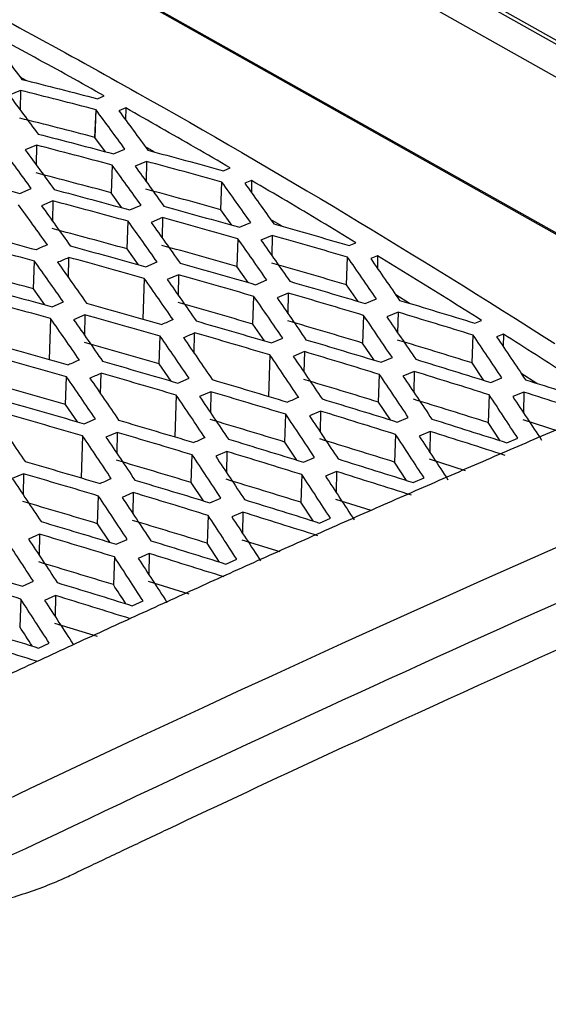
# Model space of a CAD drawing. Header units: millimetres. Extents: x -0.44 to 1.31, y -0.87 to 1.29.
# Tile 105 of 182: x 1.0815 to 1.0984, y -0.4885 to -0.4572. Entities that reach past the tile are written whole.
import ezdxf

# ---------------------------------------------------------------- set-up
doc = ezdxf.new("R2010")
doc.units = ezdxf.units.MM

msp = doc.modelspace()

# ---------------------------------------------------------------- linework, layer by layer
at = {"color": 7, "linetype": 'Continuous', "lineweight": 25}
for p, q in [((1.070016, -0.442979), (1.100978, -0.460377)), ((1.099871, -0.458711), (1.073297, -0.443779)), ((1.100098, -0.458715), (1.073525, -0.443783)), ((1.099192, -0.464331), (1.071582, -0.448817)), ((1.072055, -0.449119), (1.098636, -0.464056)), ((1.081746, -0.459152), (1.081563, -0.459052)), ((1.081567, -0.459467), (1.081206, -0.459618)), ((1.081567, -0.459467), (1.081556, -0.460087)), ((1.084015, -0.459732), (1.084233, -0.459642)), ((1.084916, -0.460026), (1.084699, -0.460116)), ((1.084916, -0.460026), (1.084913, -0.460408)), ((1.08397, -0.460084), (1.083936, -0.460962)), ((1.08397, -0.460084), (1.083937, -0.460963)), ((1.083937, -0.460963), (1.083971, -0.460085)), ((1.084272, -0.461418), (1.083937, -0.460963)), ((1.082082, -0.461209), (1.081721, -0.461361)), ((1.082082, -0.461209), (1.08207, -0.461839)), ((1.085822, -0.461424), (1.085542, -0.461265)), ((1.08453, -0.461485), (1.084891, -0.461335)), ((1.084484, -0.461842), (1.08445, -0.462721)), ((1.085573, -0.461726), (1.085212, -0.461876)), ((1.085573, -0.461726), (1.085561, -0.46236)), ((1.08802, -0.46202), (1.088237, -0.46193)), ((1.08794, -0.463259), (1.087974, -0.462381)), ((1.08892, -0.46233), (1.088703, -0.46242)), ((1.08892, -0.46233), (1.088916, -0.46272)), ((1.081552, -0.462741), (1.081913, -0.462587)), ((1.084796, -0.463199), (1.08445, -0.462721)), ((1.082595, -0.462978), (1.082234, -0.463132)), ((1.082595, -0.462978), (1.082583, -0.463617)), ((1.085042, -0.463266), (1.085403, -0.463114)), ((1.088291, -0.463751), (1.08794, -0.463259)), ((1.084962, -0.464507), (1.084996, -0.463628)), ((1.086085, -0.463513), (1.085725, -0.463665)), ((1.086085, -0.463513), (1.086073, -0.464155)), ((1.088532, -0.463818), (1.088891, -0.463668)), ((1.089886, -0.463785), (1.089523, -0.46357)), ((1.089575, -0.464076), (1.089216, -0.464226)), ((1.089575, -0.464076), (1.089563, -0.464721)), ((1.088485, -0.464184), (1.088451, -0.465063)), ((1.092021, -0.464398), (1.092237, -0.464309)), ((1.085318, -0.465008), (1.084962, -0.464507)), ((1.092923, -0.464726), (1.092707, -0.464815)), ((1.092923, -0.464726), (1.092919, -0.465122)), ((1.081984, -0.465775), (1.082017, -0.464896)), ((1.083095, -0.465422), (1.083107, -0.464776)), ((1.085554, -0.465073), (1.085913, -0.464921)), ((1.088811, -0.465577), (1.088451, -0.465063)), ((1.091939, -0.465648), (1.091972, -0.464769)), ((1.086597, -0.465329), (1.086238, -0.465481)), ((1.086597, -0.465329), (1.086585, -0.465977)), ((1.085507, -0.465442), (1.085457, -0.466736)), ((1.089043, -0.465643), (1.089401, -0.465493)), ((1.092304, -0.466174), (1.091939, -0.465648)), ((1.082344, -0.466285), (1.081984, -0.465775)), ((1.090087, -0.46591), (1.089729, -0.46606)), ((1.090087, -0.46591), (1.090074, -0.46656)), ((1.093941, -0.466237), (1.093506, -0.46597)), ((1.082575, -0.466348), (1.082934, -0.466193)), ((1.088961, -0.466895), (1.088995, -0.466016)), ((1.092531, -0.466241), (1.092887, -0.466092)), ((1.083619, -0.466602), (1.08326, -0.466756)), ((1.083619, -0.466602), (1.083606, -0.467254)), ((1.092482, -0.466619), (1.092448, -0.467498)), ((1.093575, -0.466519), (1.09322, -0.466668)), ((1.093575, -0.466519), (1.093563, -0.467171)), ((1.082528, -0.46672), (1.082478, -0.468022)), ((1.089331, -0.467431), (1.088961, -0.466895)), ((1.096019, -0.466866), (1.096233, -0.466778)), ((1.087096, -0.467827), (1.087108, -0.467173)), ((1.095934, -0.468129), (1.095968, -0.467249)), ((1.096925, -0.467215), (1.096711, -0.467303)), ((1.096925, -0.467215), (1.096921, -0.467615)), ((1.085982, -0.468163), (1.086016, -0.467284)), ((1.089553, -0.467496), (1.089909, -0.467345)), ((1.092821, -0.468045), (1.092448, -0.467498)), ((1.089504, -0.467876), (1.089453, -0.469194)), ((1.090597, -0.467772), (1.090242, -0.467923)), ((1.090597, -0.467772), (1.090585, -0.468427)), ((1.086357, -0.468708), (1.085982, -0.468163)), ((1.093041, -0.468111), (1.093395, -0.467963)), ((1.096309, -0.468687), (1.095934, -0.468129)), ((1.084117, -0.469113), (1.08413, -0.468456)), ((1.092956, -0.469376), (1.09299, -0.468497)), ((1.094086, -0.4684), (1.093733, -0.468548)), ((1.094086, -0.4684), (1.094074, -0.469055)), ((1.097988, -0.468779), (1.097492, -0.468463)), ((1.083003, -0.469451), (1.083037, -0.468572)), ((1.086575, -0.468771), (1.08693, -0.468618)), ((1.096529, -0.468754), (1.096879, -0.468608)), ((1.087619, -0.469045), (1.087264, -0.469198)), ((1.087619, -0.469045), (1.087607, -0.469704)), ((1.097574, -0.469056), (1.097225, -0.469202)), ((1.097574, -0.469056), (1.097562, -0.46971)), ((1.08338, -0.470003), (1.083003, -0.469451)), ((1.086525, -0.469154), (1.086474, -0.47048)), ((1.093336, -0.469943), (1.092956, -0.469376)), ((1.096475, -0.469145), (1.096442, -0.470025)), ((1.089978, -0.470644), (1.090011, -0.469764)), ((1.091108, -0.469662), (1.090756, -0.469813)), ((1.091108, -0.469662), (1.091095, -0.470322)), ((1.083596, -0.470065), (1.083951, -0.46991)), ((1.093551, -0.470009), (1.093901, -0.469861)), ((1.096822, -0.470602), (1.096442, -0.470025)), ((1.098697, -0.470308), (1.097557, -0.469941)), ((1.08464, -0.470338), (1.084287, -0.470493)), ((1.08464, -0.470338), (1.084628, -0.471)), ((1.094596, -0.470308), (1.094247, -0.470456)), ((1.094596, -0.470308), (1.094584, -0.470967)), ((1.083545, -0.470452), (1.083494, -0.471785)), ((1.090362, -0.47122), (1.089978, -0.470644)), ((1.093497, -0.470403), (1.093463, -0.471283)), ((1.097037, -0.47067), (1.097385, -0.470524)), ((1.088129, -0.470945), (1.087778, -0.471098)), ((1.088129, -0.470945), (1.088117, -0.471608)), ((1.086998, -0.471932), (1.087032, -0.471052)), ((1.090572, -0.471284), (1.090922, -0.471133)), ((1.093848, -0.471868), (1.093463, -0.471283)), ((1.095721, -0.471558), (1.094579, -0.471194)), ((1.091618, -0.471581), (1.091269, -0.471731)), ((1.091618, -0.471581), (1.091605, -0.472243)), ((1.081661, -0.471652), (1.081309, -0.471809)), ((1.081661, -0.471652), (1.081649, -0.472315)), ((1.087387, -0.472516), (1.086998, -0.471932)), ((1.090518, -0.471681), (1.090485, -0.472561)), ((1.094059, -0.471935), (1.094406, -0.471786)), ((1.085151, -0.472249), (1.0848, -0.472404)), ((1.085151, -0.472249), (1.085138, -0.472913)), ((1.084018, -0.473241), (1.084052, -0.472361)), ((1.087593, -0.472579), (1.087943, -0.472426)), ((1.090873, -0.473154), (1.090485, -0.472561)), ((1.092718, -0.472821), (1.091601, -0.472467)), ((1.088639, -0.472874), (1.088291, -0.473027)), ((1.088639, -0.472874), (1.088626, -0.473539)), ((1.087539, -0.472979), (1.087505, -0.473859)), ((1.09108, -0.473219), (1.091427, -0.473069)), ((1.08441, -0.473831), (1.084018, -0.473241)), ((1.082171, -0.473573), (1.081822, -0.473729)), ((1.082171, -0.473573), (1.082159, -0.474238)), ((1.084614, -0.473893), (1.084962, -0.473738)), ((1.089826, -0.474139), (1.088622, -0.47376)), ((1.087897, -0.47446), (1.087505, -0.473859)), ((1.084558, -0.474297), (1.084524, -0.475178)), ((1.08566, -0.474188), (1.085313, -0.474342)), ((1.08566, -0.474188), (1.085647, -0.474854)), ((1.088101, -0.474524), (1.088447, -0.474371)), ((1.081633, -0.475227), (1.08198, -0.475071)), ((1.086934, -0.475478), (1.085643, -0.475074)), ((1.081577, -0.475636), (1.081543, -0.476516)), ((1.082681, -0.475522), (1.082335, -0.475678)), ((1.082681, -0.475522), (1.082668, -0.476189)), ((1.085121, -0.475848), (1.085466, -0.475694)), ((1.084017, -0.476828), (1.082664, -0.476408)), ((1.082141, -0.477192), (1.082484, -0.477036))]:
    msp.add_line(p, q, dxfattribs=at)
msp.add_arc((1.372289, -1.10781), 0.669973, 109.879356, 115.571819, dxfattribs=at)
for points, knots in [([(1.220002, -0.433911), (1.196939, -0.43888), (1.173615, -0.445461), (1.126734, -0.461765), (1.103176, -0.471488), (1.079648, -0.482721)], [0, 0, 0, 0, 0.5, 0.5, 1, 1, 1, 1]), ([(1.126236, -0.457325), (1.125796, -0.45704), (1.124917, -0.456471), (1.123598, -0.455628), (1.122278, -0.454792), (1.120958, -0.453964), (1.119638, -0.453144), (1.118318, -0.452331), (1.116998, -0.451526), (1.115677, -0.450729), (1.114357, -0.44994), (1.113036, -0.449158), (1.111715, -0.448384), (1.110394, -0.447618), (1.109073, -0.44686), (1.107751, -0.44611), (1.106429, -0.445367), (1.105108, -0.444632), (1.103785, -0.443905), (1.102463, -0.443186), (1.101141, -0.442474), (1.099818, -0.44177), (1.098496, -0.441074), (1.097173, -0.440386), (1.09585, -0.439706), (1.094526, -0.439033), (1.093203, -0.438368), (1.091879, -0.437711), (1.090555, -0.437062), (1.089231, -0.436419), (1.088349, -0.435998), (1.087908, -0.435787)], [0, 0, 0, 0, 0.034527, 0.069044, 0.103552, 0.138053, 0.172546, 0.207033, 0.241513, 0.275989, 0.31046, 0.344927, 0.379391, 0.413852, 0.448312, 0.482771, 0.517229, 0.551688, 0.586148, 0.620609, 0.655073, 0.68954, 0.724011, 0.758487, 0.792967, 0.827454, 0.861947, 0.896448, 0.930956, 0.965473, 1, 1, 1, 1]), ([(1.071977, -0.452576), (1.074194, -0.453651), (1.076411, -0.45477), (1.080847, -0.457092), (1.083065, -0.458296), (1.089713, -0.462031), (1.094139, -0.464688), (1.098558, -0.467512)], [0, 0, 0, 0, 0.25, 0.25, 0.5, 0.5, 1, 1, 1, 1]), ([(1.092751, -0.453468), (1.093228, -0.45374), (1.094181, -0.454284), (1.095611, -0.455109), (1.09704, -0.455943), (1.098469, -0.456784), (1.099898, -0.457634), (1.101327, -0.458491), (1.102279, -0.459069), (1.102755, -0.459359)], [0, 0, 0, 0, 0.142841, 0.285682, 0.428528, 0.571379, 0.71424, 0.857113, 1, 1, 1, 1]), ([(1.146052, -0.456661), (1.140704, -0.458582), (1.135351, -0.460584), (1.124638, -0.46475), (1.119277, -0.466914), (1.103191, -0.473645), (1.092459, -0.478452), (1.081731, -0.483574)], [0, 0, 0, 0, 0.25, 0.25, 0.5, 0.5, 1, 1, 1, 1]), ([(1.06087, -0.488072), (1.061959, -0.487918), (1.064157, -0.487608), (1.067484, -0.487149), (1.070869, -0.48669), (1.074265, -0.48624), (1.076812, -0.485908), (1.078351, -0.485712), (1.078909, -0.48564), (1.079729, -0.485511), (1.080926, -0.485254), (1.082149, -0.484856), (1.082895, -0.484543), (1.08323, -0.484384), (1.083443, -0.484282), (1.083799, -0.484113), (1.084317, -0.483866), (1.084955, -0.483563), (1.085594, -0.483261), (1.087724, -0.482254), (1.094752, -0.478971), (1.102932, -0.475303), (1.110768, -0.471928), (1.114856, -0.470199), (1.118943, -0.4685), (1.12303, -0.466832), (1.127115, -0.465195), (1.131199, -0.46359), (1.135282, -0.462015), (1.139363, -0.460473), (1.143442, -0.45896), (1.14616, -0.457977), (1.147519, -0.457486)], [0, 0, 0, 0, 0.030446, 0.061437, 0.092974, 0.125056, 0.156321, 0.164137, 0.168038, 0.171917, 0.187328, 0.202868, 0.210653, 0.213204, 0.215118, 0.218468, 0.226284, 0.2341, 0.241916, 0.249732, 0.312266, 0.499829, 0.549846, 0.599863, 0.64988, 0.699897, 0.749914, 0.799931, 0.849949, 0.899966, 0.949983, 1, 1, 1, 1]), ([(1.084233, -0.459642), (1.083864, -0.459436), (1.083126, -0.459024), (1.082018, -0.458414), (1.08128, -0.458014), (1.080911, -0.457813)], [0, 0, 0, 0, 0.333244, 0.666574, 1, 1, 1, 1]), ([(1.080693, -0.457904), (1.080847, -0.458105), (1.081153, -0.458507), (1.08146, -0.458914), (1.081613, -0.459118)], [0, 0, 0, 0, 0.5002393, 1, 1, 1, 1]), ([(1.081613, -0.459118), (1.082013, -0.459219), (1.082814, -0.459422), (1.083615, -0.459629), (1.084015, -0.459732)], [0, 0, 0, 0, 0.500084, 1, 1, 1, 1]), ([(1.081206, -0.459618), (1.081359, -0.459822), (1.081666, -0.460232), (1.081973, -0.460647), (1.082126, -0.460854)], [0, 0, 0, 0, 0.498791, 1, 1, 1, 1]), ([(1.083971, -0.460084), (1.083569, -0.45998), (1.082768, -0.459772), (1.081967, -0.459569), (1.081567, -0.459467)], [0, 0, 0, 0, 0.501249, 1, 1, 1, 1]), ([(1.088237, -0.46193), (1.087868, -0.461716), (1.08713, -0.461287), (1.086023, -0.460652), (1.085285, -0.460235), (1.084916, -0.460026)], [0, 0, 0, 0, 0.333425, 0.666756, 1, 1, 1, 1]), ([(1.084891, -0.461335), (1.084738, -0.461126), (1.084431, -0.460706), (1.084125, -0.460292), (1.083971, -0.460084)], [0, 0, 0, 0, 0.498751, 1, 1, 1, 1]), ([(1.084699, -0.460116), (1.084852, -0.460324), (1.085158, -0.460739), (1.085465, -0.461159), (1.085618, -0.461369)], [0, 0, 0, 0, 0.4999161, 1, 1, 1, 1]), ([(1.082127, -0.460855), (1.082528, -0.460959), (1.083329, -0.461167), (1.08413, -0.461379), (1.08453, -0.461485)], [0, 0, 0, 0, 0.501209, 1, 1, 1, 1]), ([(1.084484, -0.461842), (1.084084, -0.461736), (1.083283, -0.461522), (1.082482, -0.461313), (1.082082, -0.461209)], [0, 0, 0, 0, 0.50012, 1, 1, 1, 1]), ([(1.081913, -0.462587), (1.08176, -0.462377), (1.081454, -0.461957), (1.081147, -0.46154), (1.080993, -0.461332)], [0, 0, 0, 0, 0.498742, 1, 1, 1, 1]), ([(1.081721, -0.461361), (1.081874, -0.46157), (1.082181, -0.461986), (1.082487, -0.462408), (1.082641, -0.462619)], [0, 0, 0, 0, 0.499922, 1, 1, 1, 1]), ([(1.085618, -0.461369), (1.086018, -0.461476), (1.086819, -0.461691), (1.087619, -0.461911), (1.08802, -0.46202)], [0, 0, 0, 0, 0.499761, 1, 1, 1, 1]), ([(1.085403, -0.463114), (1.08525, -0.462901), (1.084944, -0.462474), (1.084637, -0.462053), (1.084484, -0.461842)], [0, 0, 0, 0, 0.500202, 1, 1, 1, 1]), ([(1.085212, -0.461876), (1.085365, -0.462088), (1.085671, -0.46251), (1.085978, -0.462937), (1.086131, -0.46315)], [0, 0, 0, 0, 0.499781, 1, 1, 1, 1]), ([(1.087974, -0.462381), (1.087573, -0.46227), (1.086773, -0.46205), (1.085973, -0.461834), (1.085573, -0.461726)], [0, 0, 0, 0, 0.500256, 1, 1, 1, 1]), ([(1.079149, -0.462115), (1.07955, -0.462218), (1.080351, -0.462424), (1.081152, -0.462635), (1.081552, -0.462741)], [0, 0, 0, 0, 0.50126, 1, 1, 1, 1]), ([(1.088891, -0.463668), (1.088738, -0.463452), (1.088432, -0.463021), (1.088126, -0.462594), (1.087974, -0.462381)], [0, 0, 0, 0, 0.500319, 1, 1, 1, 1]), ([(1.088703, -0.46242), (1.088856, -0.462633), (1.089162, -0.463061), (1.089469, -0.463493), (1.089622, -0.463709)], [0, 0, 0, 0, 0.499669, 1, 1, 1, 1]), ([(1.092237, -0.464309), (1.091868, -0.464086), (1.091131, -0.46364), (1.090025, -0.462981), (1.089288, -0.462547), (1.08892, -0.46233)], [0, 0, 0, 0, 0.333531, 0.666861, 1, 1, 1, 1]), ([(1.082641, -0.462619), (1.083041, -0.462725), (1.083841, -0.462939), (1.084642, -0.463156), (1.085042, -0.463266)], [0, 0, 0, 0, 0.499756, 1, 1, 1, 1]), ([(1.082424, -0.464376), (1.082271, -0.464162), (1.081965, -0.463735), (1.081659, -0.463312), (1.081506, -0.4631)], [0, 0, 0, 0, 0.500199, 1, 1, 1, 1]), ([(1.082234, -0.463132), (1.082387, -0.463343), (1.082694, -0.463767), (1.083, -0.464196), (1.083153, -0.46441)], [0, 0, 0, 0, 0.499785, 1, 1, 1, 1]), ([(1.084996, -0.463628), (1.084595, -0.463519), (1.083795, -0.4633), (1.082995, -0.463085), (1.082595, -0.462978)], [0, 0, 0, 0, 0.50026, 1, 1, 1, 1]), ([(1.086131, -0.46315), (1.086531, -0.46326), (1.087331, -0.463481), (1.088131, -0.463706), (1.088532, -0.463818)], [0, 0, 0, 0, 0.499644, 1, 1, 1, 1]), ([(1.085913, -0.464921), (1.08576, -0.464704), (1.085455, -0.464271), (1.085149, -0.463842), (1.084996, -0.463628)], [0, 0, 0, 0, 0.500313, 1, 1, 1, 1]), ([(1.085725, -0.463665), (1.085878, -0.463879), (1.086184, -0.464309), (1.086491, -0.464742), (1.086644, -0.464959)], [0, 0, 0, 0, 0.4996753, 1, 1, 1, 1]), ([(1.088485, -0.464184), (1.088085, -0.464071), (1.087285, -0.463845), (1.086485, -0.463624), (1.086085, -0.463513)], [0, 0, 0, 0, 0.500368, 1, 1, 1, 1]), ([(1.089622, -0.463709), (1.090021, -0.463823), (1.090821, -0.46405), (1.091621, -0.464282), (1.092021, -0.464398)], [0, 0, 0, 0, 0.499562, 1, 1, 1, 1]), ([(1.079663, -0.463889), (1.080063, -0.463994), (1.080863, -0.464206), (1.081663, -0.464422), (1.082064, -0.46453)], [0, 0, 0, 0, 0.499756, 1, 1, 1, 1]), ([(1.091972, -0.464769), (1.091573, -0.464652), (1.090774, -0.464419), (1.089974, -0.46419), (1.089575, -0.464076)], [0, 0, 0, 0, 0.500445, 1, 1, 1, 1]), ([(1.082017, -0.464896), (1.081617, -0.464787), (1.080817, -0.46457), (1.080016, -0.464358), (1.079616, -0.464251)], [0, 0, 0, 0, 0.500259, 1, 1, 1, 1]), ([(1.083153, -0.46441), (1.083553, -0.464519), (1.084353, -0.464738), (1.085153, -0.464961), (1.085554, -0.465073)], [0, 0, 0, 0, 0.499642, 1, 1, 1, 1]), ([(1.089401, -0.465493), (1.089248, -0.465273), (1.088943, -0.464835), (1.088637, -0.464401), (1.088485, -0.464184)], [0, 0, 0, 0, 0.500399, 1, 1, 1, 1]), ([(1.089216, -0.464226), (1.089369, -0.464443), (1.089675, -0.464878), (1.089981, -0.465317), (1.090135, -0.465536)], [0, 0, 0, 0, 0.499594, 1, 1, 1, 1]), ([(1.096233, -0.466778), (1.095865, -0.466547), (1.095129, -0.466085), (1.094026, -0.465401), (1.09329, -0.464951), (1.092923, -0.464726)], [0, 0, 0, 0, 0.333571, 0.666902, 1, 1, 1, 1]), ([(1.073164, -0.481851), (1.073834, -0.481528), (1.075173, -0.480881), (1.077183, -0.479922), (1.079192, -0.478972), (1.081201, -0.478031), (1.08321, -0.477099), (1.085219, -0.476176), (1.087228, -0.475262), (1.089237, -0.474356), (1.091246, -0.47346), (1.093255, -0.472573), (1.095264, -0.471695), (1.097273, -0.470826), (1.099281, -0.469966), (1.10129, -0.469115), (1.103299, -0.468273), (1.105307, -0.46744), (1.107316, -0.466616), (1.109324, -0.465801), (1.110663, -0.465265), (1.111332, -0.464997)], [0, 0, 0, 0, 0.05265, 0.105293, 0.15793, 0.210563, 0.263191, 0.315817, 0.368439, 0.42106, 0.47368, 0.5263, 0.578921, 0.631543, 0.684167, 0.736794, 0.789424, 0.842059, 0.8947, 0.947347, 1, 1, 1, 1]), ([(1.082934, -0.466193), (1.082781, -0.465976), (1.082476, -0.465541), (1.08217, -0.465111), (1.082017, -0.464896)], [0, 0, 0, 0, 0.500312, 1, 1, 1, 1]), ([(1.082747, -0.46493), (1.0829, -0.465145), (1.083206, -0.465576), (1.083513, -0.466012), (1.083666, -0.466229)], [0, 0, 0, 0, 0.499678, 1, 1, 1, 1]), ([(1.085507, -0.465442), (1.085106, -0.46533), (1.084307, -0.465105), (1.083507, -0.464886), (1.083107, -0.464776)], [0, 0, 0, 0, 0.5003682, 1, 1, 1, 1]), ([(1.086644, -0.464959), (1.087044, -0.465072), (1.087843, -0.465298), (1.088643, -0.465528), (1.089043, -0.465643)], [0, 0, 0, 0, 0.499558, 1, 1, 1, 1]), ([(1.092887, -0.466092), (1.092735, -0.46587), (1.09243, -0.465427), (1.092125, -0.464988), (1.091972, -0.464769)], [0, 0, 0, 0, 0.500457, 1, 1, 1, 1]), ([(1.092707, -0.464815), (1.09286, -0.465035), (1.093166, -0.465475), (1.093472, -0.465919), (1.093625, -0.466141)], [0, 0, 0, 0, 0.499541, 1, 1, 1, 1]), ([(1.088995, -0.466016), (1.088595, -0.4659), (1.087796, -0.465669), (1.086996, -0.465442), (1.086597, -0.465329)], [0, 0, 0, 0, 0.500449, 1, 1, 1, 1]), ([(1.080175, -0.46569), (1.080575, -0.465799), (1.081375, -0.466016), (1.082175, -0.466237), (1.082575, -0.466348)], [0, 0, 0, 0, 0.499645, 1, 1, 1, 1]), ([(1.086423, -0.466755), (1.08627, -0.466535), (1.085965, -0.466095), (1.085659, -0.46566), (1.085507, -0.465442)], [0, 0, 0, 0, 0.500395, 1, 1, 1, 1]), ([(1.086238, -0.465481), (1.086391, -0.465699), (1.086697, -0.466135), (1.087003, -0.466576), (1.087157, -0.466796)], [0, 0, 0, 0, 0.499598, 1, 1, 1, 1]), ([(1.090135, -0.465536), (1.090534, -0.465653), (1.091333, -0.465885), (1.092131, -0.466122), (1.092531, -0.466241)], [0, 0, 0, 0, 0.499505, 1, 1, 1, 1]), ([(1.092482, -0.466619), (1.092082, -0.466499), (1.091284, -0.466261), (1.090485, -0.466027), (1.090087, -0.46591)], [0, 0, 0, 0, 0.500497, 1, 1, 1, 1]), ([(1.082528, -0.46672), (1.082128, -0.466609), (1.081328, -0.466386), (1.080528, -0.466168), (1.080129, -0.466059)], [0, 0, 0, 0, 0.5003639, 1, 1, 1, 1]), ([(1.083666, -0.466229), (1.084066, -0.466341), (1.084865, -0.466565), (1.085665, -0.466794), (1.086065, -0.466908)], [0, 0, 0, 0, 0.499559, 1, 1, 1, 1]), ([(1.089909, -0.467345), (1.089757, -0.467122), (1.089452, -0.466677), (1.089147, -0.466236), (1.088995, -0.466016)], [0, 0, 0, 0, 0.50045, 1, 1, 1, 1]), ([(1.089729, -0.46606), (1.089882, -0.466281), (1.090188, -0.466722), (1.090494, -0.467168), (1.090647, -0.467391)], [0, 0, 0, 0, 0.499548, 1, 1, 1, 1]), ([(1.093625, -0.466141), (1.094024, -0.466261), (1.094822, -0.4665), (1.09562, -0.466744), (1.096019, -0.466866)], [0, 0, 0, 0, 0.499484, 1, 1, 1, 1]), ([(1.086016, -0.467284), (1.085616, -0.467169), (1.084817, -0.466939), (1.084018, -0.466714), (1.083619, -0.466602)], [0, 0, 0, 0, 0.500447, 1, 1, 1, 1]), ([(1.093395, -0.467963), (1.093243, -0.467737), (1.092938, -0.467287), (1.092634, -0.466841), (1.092482, -0.466619)], [0, 0, 0, 0, 0.500475, 1, 1, 1, 1]), ([(1.095968, -0.467249), (1.095569, -0.467126), (1.094771, -0.466881), (1.093974, -0.46664), (1.093575, -0.466519)], [0, 0, 0, 0, 0.500512, 1, 1, 1, 1]), ([(1.083443, -0.468038), (1.083291, -0.467817), (1.082986, -0.467375), (1.08268, -0.466938), (1.082528, -0.46672)], [0, 0, 0, 0, 0.500397, 1, 1, 1, 1]), ([(1.08326, -0.466756), (1.083413, -0.466975), (1.083719, -0.467413), (1.084025, -0.467855), (1.084178, -0.468076)], [0, 0, 0, 0, 0.499597, 1, 1, 1, 1]), ([(1.087157, -0.466796), (1.087556, -0.466912), (1.088355, -0.467143), (1.089154, -0.467378), (1.089553, -0.467496)], [0, 0, 0, 0, 0.499503, 1, 1, 1, 1]), ([(1.09322, -0.466668), (1.093373, -0.466891), (1.093679, -0.467337), (1.093984, -0.467788), (1.094137, -0.468014)], [0, 0, 0, 0, 0.499529, 1, 1, 1, 1]), ([(1.089504, -0.467876), (1.089104, -0.467758), (1.088306, -0.467521), (1.087507, -0.467289), (1.087108, -0.467173)], [0, 0, 0, 0, 0.500496, 1, 1, 1, 1]), ([(1.096879, -0.468608), (1.096727, -0.46838), (1.096423, -0.467925), (1.09612, -0.467474), (1.095968, -0.467249)], [0, 0, 0, 0, 0.500469, 1, 1, 1, 1]), ([(1.100053, -0.469225), (1.099705, -0.468999), (1.09901, -0.468547), (1.097968, -0.467877), (1.097272, -0.467435), (1.096925, -0.467215)], [0, 0, 0, 0, 0.333579, 0.66691, 1, 1, 1, 1]), ([(1.080688, -0.467519), (1.081087, -0.46763), (1.081887, -0.467853), (1.082686, -0.468079), (1.083086, -0.468193)], [0, 0, 0, 0, 0.499565, 1, 1, 1, 1]), ([(1.08693, -0.468618), (1.086778, -0.468394), (1.086473, -0.467947), (1.086168, -0.467505), (1.086016, -0.467284)], [0, 0, 0, 0, 0.500449, 1, 1, 1, 1]), ([(1.086751, -0.467325), (1.086904, -0.467547), (1.08721, -0.46799), (1.087516, -0.468437), (1.087669, -0.468661)], [0, 0, 0, 0, 0.499551, 1, 1, 1, 1]), ([(1.090647, -0.467391), (1.091046, -0.46751), (1.091844, -0.467748), (1.092642, -0.46799), (1.093041, -0.468111)], [0, 0, 0, 0, 0.49948, 1, 1, 1, 1]), ([(1.096711, -0.467303), (1.096864, -0.467529), (1.097169, -0.46798), (1.097474, -0.468436), (1.097627, -0.468664)], [0, 0, 0, 0, 0.499537, 1, 1, 1, 1]), ([(1.090417, -0.469225), (1.090264, -0.468999), (1.08996, -0.468547), (1.089656, -0.4681), (1.089504, -0.467876)], [0, 0, 0, 0, 0.500471, 1, 1, 1, 1]), ([(1.09299, -0.468497), (1.092591, -0.468375), (1.091794, -0.468131), (1.090996, -0.467891), (1.090597, -0.467772)], [0, 0, 0, 0, 0.500515, 1, 1, 1, 1]), ([(1.083037, -0.468572), (1.082637, -0.468458), (1.081838, -0.46823), (1.081039, -0.468007), (1.08064, -0.467895)], [0, 0, 0, 0, 0.50044, 1, 1, 1, 1]), ([(1.084178, -0.468076), (1.084578, -0.468191), (1.085376, -0.46842), (1.086175, -0.468654), (1.086575, -0.468771)], [0, 0, 0, 0, 0.499507, 1, 1, 1, 1]), ([(1.090242, -0.467923), (1.090395, -0.468147), (1.090701, -0.468595), (1.091006, -0.469047), (1.091159, -0.469274)], [0, 0, 0, 0, 0.499533, 1, 1, 1, 1]), ([(1.094137, -0.468014), (1.094535, -0.468136), (1.095333, -0.468381), (1.09613, -0.46863), (1.096529, -0.468754)], [0, 0, 0, 0, 0.49949, 1, 1, 1, 1]), ([(1.086525, -0.469154), (1.086125, -0.469037), (1.085327, -0.468801), (1.084529, -0.468571), (1.08413, -0.468456)], [0, 0, 0, 0, 0.500491, 1, 1, 1, 1]), ([(1.093901, -0.469861), (1.093749, -0.469632), (1.093446, -0.469175), (1.093142, -0.468723), (1.09299, -0.468497)], [0, 0, 0, 0, 0.500462, 1, 1, 1, 1]), ([(1.096475, -0.469145), (1.096077, -0.46902), (1.095281, -0.468769), (1.094484, -0.468523), (1.094086, -0.4684)], [0, 0, 0, 0, 0.500502, 1, 1, 1, 1]), ([(1.083951, -0.46991), (1.083798, -0.469686), (1.083494, -0.469238), (1.083189, -0.468794), (1.083037, -0.468572)], [0, 0, 0, 0, 0.500453, 1, 1, 1, 1]), ([(1.083773, -0.468611), (1.083926, -0.468833), (1.084232, -0.469277), (1.084538, -0.469726), (1.084691, -0.469951)], [0, 0, 0, 0, 0.499548, 1, 1, 1, 1]), ([(1.087669, -0.468661), (1.088068, -0.468779), (1.088866, -0.469015), (1.089664, -0.469256), (1.090063, -0.469376)], [0, 0, 0, 0, 0.499481, 1, 1, 1, 1]), ([(1.093733, -0.468548), (1.093886, -0.468774), (1.094191, -0.469228), (1.094497, -0.469685), (1.094649, -0.469914)], [0, 0, 0, 0, 0.499545, 1, 1, 1, 1]), ([(1.097627, -0.468664), (1.098025, -0.46879), (1.098821, -0.469041), (1.099617, -0.469297), (1.100015, -0.469425)], [0, 0, 0, 0, 0.499539, 1, 1, 1, 1]), ([(1.090011, -0.469764), (1.089612, -0.469643), (1.088815, -0.469401), (1.088018, -0.469164), (1.087619, -0.469045)], [0, 0, 0, 0, 0.500513, 1, 1, 1, 1]), ([(1.099959, -0.469822), (1.099562, -0.469693), (1.098767, -0.469435), (1.097971, -0.469182), (1.097574, -0.469056)], [0, 0, 0, 0, 0.500435, 1, 1, 1, 1]), ([(1.0812, -0.469376), (1.081599, -0.46949), (1.082398, -0.469717), (1.083196, -0.469949), (1.083596, -0.470065)], [0, 0, 0, 0, 0.499516, 1, 1, 1, 1]), ([(1.087437, -0.470508), (1.087285, -0.470281), (1.086981, -0.469827), (1.086677, -0.469378), (1.086525, -0.469154)], [0, 0, 0, 0, 0.500472, 1, 1, 1, 1]), ([(1.087264, -0.469198), (1.087417, -0.469422), (1.087723, -0.469872), (1.088028, -0.470326), (1.088181, -0.470553)], [0, 0, 0, 0, 0.499533, 1, 1, 1, 1]), ([(1.091159, -0.469274), (1.091557, -0.469395), (1.092355, -0.469638), (1.093152, -0.469885), (1.093551, -0.470009)], [0, 0, 0, 0, 0.499489, 1, 1, 1, 1]), ([(1.097385, -0.470524), (1.097233, -0.470293), (1.09693, -0.469831), (1.096627, -0.469374), (1.096475, -0.469145)], [0, 0, 0, 0, 0.5004185, 1, 1, 1, 1]), ([(1.097225, -0.469202), (1.097377, -0.46943), (1.097682, -0.469889), (1.097987, -0.470351), (1.098139, -0.470582)], [0, 0, 0, 0, 0.499608, 1, 1, 1, 1]), ([(1.083545, -0.470452), (1.083146, -0.470336), (1.082348, -0.470102), (1.08155, -0.469873), (1.081151, -0.469759)], [0, 0, 0, 0, 0.500481, 1, 1, 1, 1]), ([(1.090922, -0.471133), (1.09077, -0.470904), (1.090467, -0.470445), (1.090163, -0.469991), (1.090011, -0.469764)], [0, 0, 0, 0, 0.500461, 1, 1, 1, 1]), ([(1.093497, -0.470403), (1.093099, -0.470278), (1.092302, -0.470029), (1.091506, -0.469784), (1.091108, -0.469662)], [0, 0, 0, 0, 0.500503, 1, 1, 1, 1]), ([(1.080796, -0.469916), (1.080948, -0.470139), (1.081254, -0.470585), (1.08156, -0.471035), (1.081713, -0.471261)], [0, 0, 0, 0, 0.499539, 1, 1, 1, 1]), ([(1.084691, -0.469951), (1.085089, -0.470068), (1.085887, -0.470302), (1.086685, -0.470541), (1.087084, -0.470661)], [0, 0, 0, 0, 0.499488, 1, 1, 1, 1]), ([(1.090756, -0.469813), (1.090908, -0.47004), (1.091213, -0.470495), (1.091519, -0.470954), (1.091671, -0.471184)], [0, 0, 0, 0, 0.499547, 1, 1, 1, 1]), ([(1.094649, -0.469914), (1.095047, -0.470039), (1.095843, -0.470289), (1.096639, -0.470543), (1.097037, -0.47067)], [0, 0, 0, 0, 0.499534, 1, 1, 1, 1]), ([(1.087032, -0.471052), (1.086633, -0.470932), (1.085836, -0.470692), (1.085039, -0.470456), (1.08464, -0.470338)], [0, 0, 0, 0, 0.500506, 1, 1, 1, 1]), ([(1.096982, -0.471069), (1.096584, -0.470941), (1.095789, -0.470685), (1.094993, -0.470434), (1.094596, -0.470308)], [0, 0, 0, 0, 0.500438, 1, 1, 1, 1]), ([(1.084457, -0.47181), (1.084305, -0.471583), (1.084001, -0.471128), (1.083697, -0.470677), (1.083545, -0.470452)], [0, 0, 0, 0, 0.500479, 1, 1, 1, 1]), ([(1.084287, -0.470493), (1.084439, -0.470718), (1.084745, -0.47117), (1.08505, -0.471625), (1.085203, -0.471853)], [0, 0, 0, 0, 0.4995268, 1, 1, 1, 1]), ([(1.088181, -0.470553), (1.088579, -0.470674), (1.089376, -0.470915), (1.090173, -0.471161), (1.090572, -0.471284)], [0, 0, 0, 0, 0.499493, 1, 1, 1, 1]), ([(1.094406, -0.471786), (1.094255, -0.471555), (1.093952, -0.471091), (1.093649, -0.470632), (1.093497, -0.470403)], [0, 0, 0, 0, 0.500414, 1, 1, 1, 1]), ([(1.094247, -0.470456), (1.094399, -0.470686), (1.094704, -0.471146), (1.095009, -0.47161), (1.095161, -0.471842)], [0, 0, 0, 0, 0.499612, 1, 1, 1, 1]), ([(1.090518, -0.471681), (1.09012, -0.471557), (1.089324, -0.47131), (1.088527, -0.471067), (1.088129, -0.470945)], [0, 0, 0, 0, 0.500498, 1, 1, 1, 1]), ([(1.081713, -0.471261), (1.082111, -0.471377), (1.082909, -0.47161), (1.083706, -0.471847), (1.084105, -0.471965)], [0, 0, 0, 0, 0.4995, 1, 1, 1, 1]), ([(1.087943, -0.472426), (1.087791, -0.472195), (1.087487, -0.471736), (1.087184, -0.47128), (1.087032, -0.471052)], [0, 0, 0, 0, 0.500465, 1, 1, 1, 1]), ([(1.087778, -0.471098), (1.08793, -0.471326), (1.088235, -0.471782), (1.088541, -0.472243), (1.088693, -0.472473)], [0, 0, 0, 0, 0.499543, 1, 1, 1, 1]), ([(1.091671, -0.471184), (1.092069, -0.471308), (1.092865, -0.471556), (1.093661, -0.471808), (1.094059, -0.471935)], [0, 0, 0, 0, 0.499536, 1, 1, 1, 1]), ([(1.094003, -0.472337), (1.093605, -0.47221), (1.09281, -0.471956), (1.092015, -0.471706), (1.091618, -0.471581)], [0, 0, 0, 0, 0.500437, 1, 1, 1, 1]), ([(1.081309, -0.471809), (1.081461, -0.472035), (1.081767, -0.472487), (1.082072, -0.472944), (1.082225, -0.473173)], [0, 0, 0, 0, 0.499515, 1, 1, 1, 1]), ([(1.084052, -0.472361), (1.083653, -0.472241), (1.082857, -0.472003), (1.08206, -0.471769), (1.081661, -0.471652)], [0, 0, 0, 0, 0.5004931, 1, 1, 1, 1]), ([(1.085203, -0.471853), (1.085601, -0.471973), (1.086398, -0.472212), (1.087194, -0.472456), (1.087593, -0.472579)], [0, 0, 0, 0, 0.499503, 1, 1, 1, 1]), ([(1.091427, -0.473069), (1.091275, -0.472836), (1.090973, -0.472371), (1.09067, -0.471911), (1.090518, -0.471681)], [0, 0, 0, 0, 0.500416, 1, 1, 1, 1]), ([(1.091269, -0.471731), (1.091421, -0.471962), (1.091726, -0.472423), (1.092031, -0.472889), (1.092183, -0.473122)], [0, 0, 0, 0, 0.499611, 1, 1, 1, 1]), ([(1.087539, -0.472979), (1.08714, -0.472856), (1.086344, -0.47261), (1.085548, -0.472369), (1.085151, -0.472249)], [0, 0, 0, 0, 0.500488, 1, 1, 1, 1]), ([(1.084962, -0.473738), (1.08481, -0.473507), (1.084507, -0.473046), (1.084204, -0.472589), (1.084052, -0.472361)], [0, 0, 0, 0, 0.500475, 1, 1, 1, 1]), ([(1.0848, -0.472404), (1.084952, -0.472632), (1.085257, -0.47309), (1.085562, -0.473552), (1.085715, -0.473783)], [0, 0, 0, 0, 0.499534, 1, 1, 1, 1]), ([(1.088693, -0.472473), (1.089091, -0.472597), (1.089887, -0.472843), (1.090682, -0.473094), (1.09108, -0.473219)], [0, 0, 0, 0, 0.4995423, 1, 1, 1, 1]), ([(1.091024, -0.473625), (1.090626, -0.473499), (1.089832, -0.473246), (1.089036, -0.472998), (1.088639, -0.472874)], [0, 0, 0, 0, 0.500429, 1, 1, 1, 1]), ([(1.082225, -0.473173), (1.082622, -0.473292), (1.083419, -0.473529), (1.084215, -0.473772), (1.084614, -0.473893)], [0, 0, 0, 0, 0.499517, 1, 1, 1, 1]), ([(1.088447, -0.474371), (1.088295, -0.474138), (1.087993, -0.473672), (1.08769, -0.47321), (1.087539, -0.472979)], [0, 0, 0, 0, 0.500423, 1, 1, 1, 1]), ([(1.088291, -0.473027), (1.088443, -0.473258), (1.088748, -0.473721), (1.089053, -0.474188), (1.089205, -0.474421)], [0, 0, 0, 0, 0.4996049, 1, 1, 1, 1]), ([(1.08198, -0.475071), (1.081829, -0.474839), (1.081526, -0.474377), (1.081223, -0.473918), (1.081071, -0.473689)], [0, 0, 0, 0, 0.500491, 1, 1, 1, 1]), ([(1.081822, -0.473729), (1.081974, -0.473958), (1.082279, -0.474417), (1.082584, -0.474881), (1.082737, -0.475113)], [0, 0, 0, 0, 0.499519, 1, 1, 1, 1]), ([(1.084558, -0.474297), (1.08416, -0.474175), (1.083365, -0.473931), (1.082569, -0.473692), (1.082171, -0.473573)], [0, 0, 0, 0, 0.500473, 1, 1, 1, 1]), ([(1.085715, -0.473783), (1.086112, -0.473905), (1.086908, -0.47415), (1.087703, -0.474399), (1.088101, -0.474524)], [0, 0, 0, 0, 0.499554, 1, 1, 1, 1]), ([(1.085466, -0.475694), (1.085314, -0.47546), (1.085012, -0.474992), (1.084709, -0.474529), (1.084558, -0.474297)], [0, 0, 0, 0, 0.5004365, 1, 1, 1, 1]), ([(1.085313, -0.474342), (1.085465, -0.474574), (1.08577, -0.475038), (1.086074, -0.475506), (1.086227, -0.475741)], [0, 0, 0, 0, 0.499592, 1, 1, 1, 1]), ([(1.088044, -0.474933), (1.087646, -0.474808), (1.086852, -0.474557), (1.086057, -0.474311), (1.08566, -0.474188)], [0, 0, 0, 0, 0.500417, 1, 1, 1, 1]), ([(1.079246, -0.474512), (1.079644, -0.47463), (1.08044, -0.474866), (1.081235, -0.475107), (1.081633, -0.475227)], [0, 0, 0, 0, 0.499536, 1, 1, 1, 1]), ([(1.081577, -0.475636), (1.081179, -0.475515), (1.080384, -0.475273), (1.079589, -0.475035), (1.079192, -0.474917)], [0, 0, 0, 0, 0.500453, 1, 1, 1, 1]), ([(1.082737, -0.475113), (1.083134, -0.475234), (1.083929, -0.475477), (1.084724, -0.475724), (1.085121, -0.475848)], [0, 0, 0, 0, 0.4995712, 1, 1, 1, 1]), ([(1.082484, -0.477036), (1.082332, -0.476802), (1.08203, -0.476333), (1.081728, -0.475868), (1.081577, -0.475636)], [0, 0, 0, 0, 0.500456, 1, 1, 1, 1]), ([(1.082335, -0.475678), (1.082487, -0.47591), (1.082792, -0.476376), (1.083096, -0.476845), (1.083248, -0.47708)], [0, 0, 0, 0, 0.499574, 1, 1, 1, 1]), ([(1.085063, -0.476262), (1.084666, -0.476137), (1.083872, -0.475888), (1.083077, -0.475644), (1.082681, -0.475522)], [0, 0, 0, 0, 0.500399, 1, 1, 1, 1]), ([(1.079758, -0.476462), (1.080155, -0.476583), (1.080949, -0.476824), (1.081744, -0.477069), (1.082141, -0.477192)], [0, 0, 0, 0, 0.499593, 1, 1, 1, 1]), ([(1.081942, -0.477131), (1.081941, -0.477129), (1.081808, -0.476923), (1.081675, -0.476719), (1.081543, -0.476516)], [0, 0, 0, 0, 0.006929, 1, 1, 1, 1]), ([(1.082081, -0.47761), (1.081684, -0.477487), (1.080891, -0.47724), (1.080097, -0.476997), (1.079701, -0.476876)], [0, 0, 0, 0, 0.500378, 1, 1, 1, 1]), ([(1.081731, -0.483574), (1.08148, -0.483694), (1.081215, -0.483805), (1.080658, -0.484011), (1.080367, -0.484104), (1.079766, -0.484272), (1.079455, -0.484346), (1.078819, -0.484472), (1.078495, -0.484525), (1.078164, -0.484567)], [0, 0, 0, 0, 0.25, 0.25, 0.5, 0.5, 0.75, 0.75, 1, 1, 1, 1])]:
    msp.add_open_spline(points, degree=3, knots=knots, dxfattribs=at)
for points in [[(1.103291, -0.45787), (1.099956, -0.455839), (1.096618, -0.453874), (1.093278, -0.451975)], [(1.092958, -0.452453), (1.096296, -0.454351), (1.09963, -0.456315), (1.102963, -0.458344)], [(1.083936, -0.460962), (1.083141, -0.460755), (1.082346, -0.460551), (1.081551, -0.46035)], [(1.083936, -0.460962), (1.083936, -0.460962), (1.083936, -0.460962), (1.083937, -0.460963)], [(1.083937, -0.460963), (1.083937, -0.460963), (1.083937, -0.460963), (1.083937, -0.460963)], [(1.08445, -0.462721), (1.083655, -0.462508), (1.08286, -0.462298), (1.082065, -0.462092)], [(1.08794, -0.463259), (1.087145, -0.463039), (1.086351, -0.462822), (1.085556, -0.462608)], [(1.084962, -0.464507), (1.084167, -0.464289), (1.083373, -0.464074), (1.082578, -0.463861)], [(1.082424, -0.464377), (1.082304, -0.464428), (1.082184, -0.464479), (1.082064, -0.464531)], [(1.088451, -0.465063), (1.087657, -0.464838), (1.086863, -0.464616), (1.086068, -0.464396)], [(1.082747, -0.46493), (1.082867, -0.464879), (1.082987, -0.464827), (1.083107, -0.464776)], [(1.091939, -0.465648), (1.091145, -0.465415), (1.090352, -0.465186), (1.089558, -0.464959)], [(1.081984, -0.465775), (1.081189, -0.465558), (1.080394, -0.465345), (1.0796, -0.465134)], [(1.088961, -0.466895), (1.088167, -0.466665), (1.087374, -0.466437), (1.08658, -0.466212)], [(1.086423, -0.466755), (1.086303, -0.466806), (1.086184, -0.466857), (1.086065, -0.466908)], [(1.092448, -0.467498), (1.091655, -0.46726), (1.090863, -0.467026), (1.09007, -0.466794)], [(1.086751, -0.467326), (1.08687, -0.467275), (1.086989, -0.467224), (1.087108, -0.467173)], [(1.085982, -0.468163), (1.085189, -0.467934), (1.084395, -0.467708), (1.083602, -0.467485)], [(1.095934, -0.468129), (1.095142, -0.467884), (1.09435, -0.467643), (1.093558, -0.467404)], [(1.083443, -0.468038), (1.083324, -0.46809), (1.083205, -0.468141), (1.083086, -0.468193)], [(1.083773, -0.468611), (1.083892, -0.468559), (1.084011, -0.468508), (1.08413, -0.468456)], [(1.083003, -0.469451), (1.08221, -0.469224), (1.081417, -0.469), (1.080623, -0.468779)], [(1.092956, -0.469376), (1.092164, -0.469134), (1.091373, -0.468893), (1.090581, -0.468656)], [(1.090417, -0.469225), (1.090299, -0.469276), (1.090181, -0.469326), (1.090063, -0.469376)], [(1.096442, -0.470025), (1.095651, -0.469776), (1.09486, -0.469529), (1.094069, -0.469284)], [(1.089978, -0.470644), (1.089186, -0.470403), (1.088394, -0.470165), (1.087602, -0.469929)], [(1.087437, -0.470508), (1.08732, -0.470559), (1.087202, -0.47061), (1.087084, -0.470661)], [(1.093463, -0.471283), (1.092673, -0.471035), (1.091882, -0.47079), (1.091091, -0.470547)], [(1.086998, -0.471932), (1.086207, -0.471693), (1.085415, -0.471456), (1.084624, -0.471223)], [(1.084457, -0.47181), (1.08434, -0.471862), (1.084222, -0.471914), (1.084105, -0.471965)], [(1.090485, -0.472561), (1.089694, -0.472315), (1.088903, -0.472071), (1.088113, -0.47183)], [(1.084018, -0.473241), (1.083227, -0.473003), (1.082436, -0.472768), (1.081644, -0.472536)], [(1.087505, -0.473859), (1.086715, -0.473615), (1.085924, -0.473373), (1.085134, -0.473134)], [(1.084524, -0.475178), (1.083735, -0.474935), (1.082945, -0.474695), (1.082154, -0.474458)], [(1.084921, -0.475786), (1.084789, -0.475583), (1.084657, -0.47538), (1.084524, -0.475178)]]:
    msp.add_open_spline(points, degree=3, dxfattribs=at)

doc.saveas('drawing.dxf')
